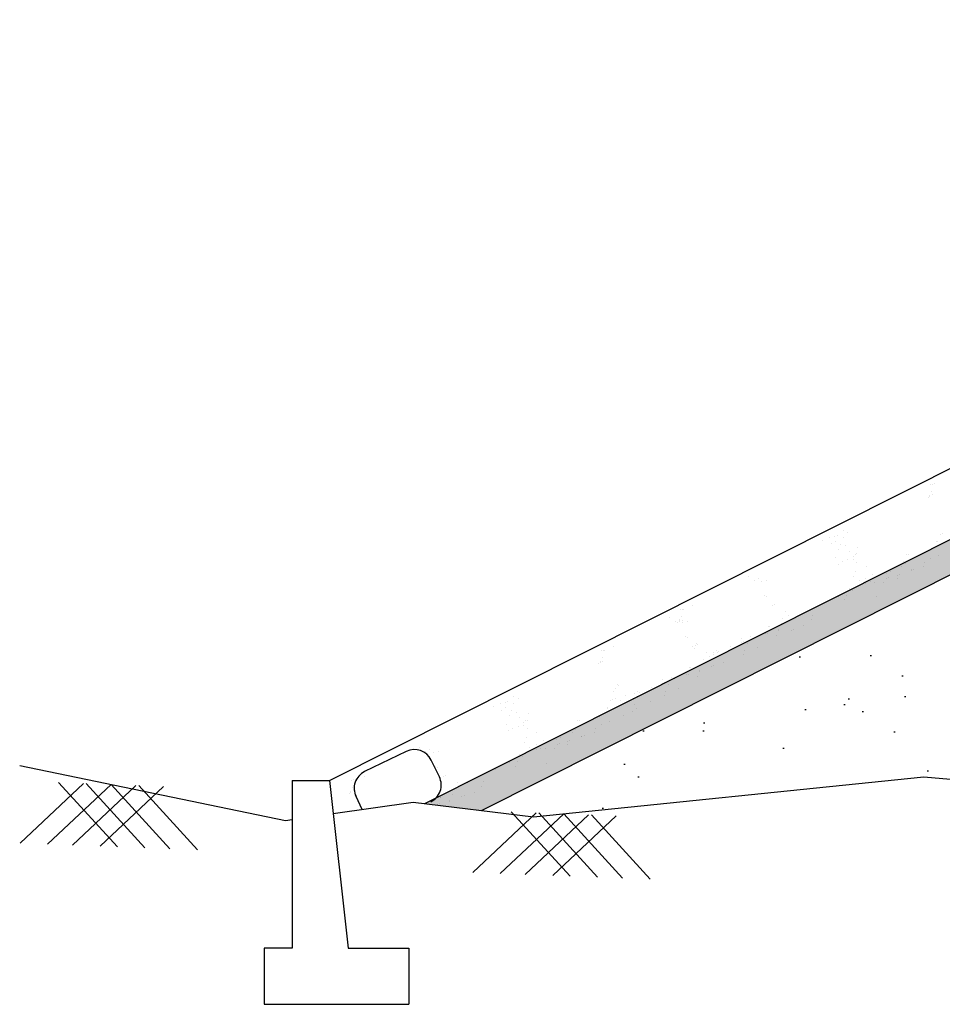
# Model space of a CAD drawing. Header units: feet. Extents: x -7746059455 to -3872629402, y -13315170761 to -6657188523.
# Tile 28 of 52: x -3872842241 to -3872837972, y -6657603122 to -6657598567. Entities that reach past the tile are written whole.
import ezdxf

# ---------------------------------------------------------------- set-up
doc = ezdxf.new("R2010")
doc.units = ezdxf.units.FT
doc.header["$MEASUREMENT"] = 0
doc.layers.add('CHNGE', color=7, linetype='Continuous')

msp = doc.modelspace()

# ---------------------------------------------------------------- hatches: boundary and pattern name
at = {"layer": 'CHNGE'}
h = msp.add_hatch(dxfattribs=at)
h.set_pattern_fill('AR-SAND', color=256, scale=86.328285, style=0)
h.set_pattern_definition([(37.5, (-3870562048.92, -6673258471.43), (-5.4381086, 166.3393916), [0, -131.2189933, 0, -146.7580846, 0, -140.2834632]), (7.5, (-3870562048.92, -6673258471.43), (152.781788, 243.63103), [0, -70.7891938, 0, -118.2697505, 0, -45.3223497]), (327.5, (-3870562155.11, -6673258471.43), (268.8385264, 0.4885364), [0, -43.1641425, 0, -155.3909131, 0, -202.8714699]), (317.5, (-3870562155.1, -6673258471.43), (259.5137545, 75.7682264), [0, -21.5820713, 0, -101.8673764, 0, -116.5431848])])
h.paths.add_polyline_path([(-3872833696.216968, -6657599004.504622), (-3872832727.764272, -6657598975.45104), (-3872832727.764272, -6657598828.626934), (-3872833733.100589, -6657598858.787021), (-3872840366.152817, -6657602193.424134), (-3872840103.121447, -6657602225.450382)])
h = msp.add_hatch(dxfattribs=at)
h.set_pattern_fill('AR-SAND', color=256, scale=345.31314, style=0)
h.set_pattern_definition([(37.5, (-3870562048.9, -6673258471.43), (-21.752434, 665.357566), [0, -524.875973, 0, -587.032338, 0, -561.133853]), (7.5, (-3870562048.9, -6673258471.4), (611.12715, 974.52412), [0, -283.156775, 0, -473.079002, 0, -181.289399]), (327.5, (-3870562473.66, -6673258471.43), (1075.354106, 1.954146), [0, -172.65657, 0, -621.563652, 0, -811.48588]), (317.5, (-3870562473.7, -6673258471.4), (1038.05502, 303.072905), [0, -86.328285, 0, -407.469506, 0, -466.17274])])
h.paths.add_polyline_path([(-3872827867.705224, -6657602038.731335), (-3872827754.14713, -6657602050.939106), (-3872827675.406182, -6657602090.247357), (-3872826650.898106, -6657602047.090621), (-3872825585.132362, -6657602089.099795), (-3872825559.299735, -6657602065.497996), (-3872825539.553305, -6657602090.896379), (-3872824862.065921, -6657602117.600825), (-3872824668.065057, -6657602059.492639), (-3872824554.873836, -6657602083.559257), (-3872823224.15333, -6657602182.019939), (-3872822768.149966, -6657602075.84761), (-3872821596.693013, -6657602182.019939), (-3872820594.184165, -6657602116.13216), (-3872820586.175141, -6657602108.814768), (-3872820581.152016, -6657602115.27565), (-3872820427.588446, -6657602105.183006), (-3872820022.487429, -6657602070.315632), (-3872818973.316918, -6657602177.423941), (-3872825284.690193, -6657599004.504622), (-3872826253.14289, -6657598975.45104), (-3872826253.14289, -6657598945.038066), (-3872829490.45358, -6657598847.918743), (-3872832727.764272, -6657598945.038066), (-3872832727.764272, -6657598975.45104), (-3872833696.216968, -6657599004.504622), (-3872840103.121447, -6657602225.450382), (-3872839863.052764, -6657602254.680735), (-3872838057.119767, -6657602070.315632), (-3872837652.018753, -6657602105.183006), (-3872836482.914184, -6657602182.019939), (-3872835311.457231, -6657602075.84761), (-3872834855.453867, -6657602182.019939), (-3872833524.733359, -6657602083.559257), (-3872833411.542139, -6657602059.492639), (-3872833217.541276, -6657602117.600825), (-3872833030.740083, -6657602110.237704), (-3872833020.358997, -6657602100.753096), (-3872833013.512951, -6657602109.558664), (-3872831428.709092, -6657602047.090621), (-3872830404.201015, -6657602090.247357), (-3872830325.460067, -6657602050.939106), (-3872830211.901973, -6657602038.731335), (-3872829039.803598, -6657602085.448046)])
h.paths.add_polyline_path([(-3872830886.128077, -6657601068.82498), (-3872827731.068886, -6657601068.82498), (-3872827731.068886, -6657601330.548442), (-3872830886.128077, -6657601330.548442)], flags=24)
h.paths.add_polyline_path([(-3872831342.405685, -6657599061.993511), (-3872826823.521418, -6657599061.993511), (-3872826823.521418, -6657599363.42674), (-3872831342.405685, -6657599363.42674)], flags=24)
h.paths.add_polyline_path([(-3872831331.273779, -6657599371.572605), (-3872827038.822318, -6657599371.572605), (-3872827038.822318, -6657599677.362704), (-3872831331.273779, -6657599677.362704)], flags=24)
h.paths.add_polyline_path([(-3872831342.405685, -6657599786.619016), (-3872827134.850963, -6657599786.619016), (-3872827134.850963, -6657600088.05224), (-3872831342.405685, -6657600088.05224)], flags=24)
h.paths.add_polyline_path([(-3872831342.405685, -6657600162.958662), (-3872827010.742383, -6657600162.958662), (-3872827010.742383, -6657600425.92694), (-3872831342.405685, -6657600425.92694)], flags=24)

# ---------------------------------------------------------------- linework, layer by layer
at = {"layer": 'CHNGE', "color": 31}
for p, q in [((-3872840807.254758, -6657602086.659264), (-3872833806.867835, -6657598567.351828)), ((-3872840366.152817, -6657602193.424146), (-3872833705.286559, -6657598844.804071)), ((-3872840103.121447, -6657602225.450394), (-3872833696.216968, -6657599004.504632)), ((-3872838026.955973, -6657600718.520576), (-3872838026.955973, -6657600718.520576)), ((-3872838022.337219, -6657600747.847929), (-3872838022.337219, -6657600747.847929)), ((-3872838016.728273, -6657600715.079556), (-3872838016.728273, -6657600715.079556)), ((-3872838009.419719, -6657600714.894691), (-3872838009.419719, -6657600714.894691)), ((-3872838036.936816, -6657600776.24075), (-3872838036.936816, -6657600776.24075)), ((-3872838030.607567, -6657600768.946034), (-3872838030.607567, -6657600768.946034)), ((-3872838030.381017, -6657600774.230939), (-3872838030.381017, -6657600774.230939)), ((-3872838017.987239, -6657600765.911216), (-3872838017.987239, -6657600765.911216)), ((-3872838430.692033, -6657600928.828476), (-3872838430.692033, -6657600928.828476)), ((-3872838410.308525, -6657600937.783375), (-3872838410.308525, -6657600937.783375)), ((-3872838524.040531, -6657600976.047547), (-3872838524.040531, -6657600976.047547)), ((-3872838493.84845, -6657600963.563034), (-3872838493.84845, -6657600963.563034)), ((-3872838468.81096, -6657600957.466025), (-3872838468.81096, -6657600957.466025)), ((-3872838466.864283, -6657600982.086764), (-3872838466.864283, -6657600982.086764)), ((-3872838458.583262, -6657600954.025001), (-3872838458.583262, -6657600954.025001)), ((-3872838429.715479, -6657600962.136664), (-3872838429.715479, -6657600962.136664)), ((-3872837999.126414, -6657600981.012507), (-3872837999.126414, -6657600981.012507)), ((-3872837995.39075, -6657600982.710085), (-3872837995.39075, -6657600982.710085)), ((-3872837982.473253, -6657600949.756851), (-3872837982.473253, -6657600949.756851)), ((-3872837972.332663, -6657600944.063865), (-3872837972.332663, -6657600944.063865)), ((-3872838485.813859, -6657600992.416297), (-3872838485.813859, -6657600992.416297)), ((-3872838450.903326, -6657601016.188007), (-3872838450.903326, -6657601016.188007)), ((-3872838442.632976, -6657600995.0899), (-3872838442.632976, -6657600995.0899)), ((-3872838419.725508, -6657601001.383418), (-3872838419.725508, -6657601001.383418)), ((-3872838402.804089, -6657601025.744451), (-3872838402.804089, -6657601025.744451)), ((-3872838362.69929, -6657601008.92189), (-3872838362.69929, -6657601008.92189)), ((-3872838036.032359, -6657601023.221904), (-3872838036.032359, -6657601023.221904)), ((-3872838003.661102, -6657601003.808197), (-3872838003.661102, -6657601003.808197)), ((-3872838466.444321, -6657601057.278053), (-3872838466.444321, -6657601057.278053)), ((-3872838409.920142, -6657601066.256069), (-3872838409.920142, -6657601066.256069)), ((-3872838384.633301, -6657601051.105586), (-3872838384.633301, -6657601051.105586)), ((-3872838383.887136, -6657601062.973235), (-3872838383.887136, -6657601062.973235)), ((-3872838375.616787, -6657601041.875128), (-3872838375.616787, -6657601041.875128)), ((-3872838366.989652, -6657601038.646008), (-3872838366.989652, -6657601038.646008)), ((-3872838150.645778, -6657601075.170008), (-3872838150.645778, -6657601075.170008)), ((-3872838137.728281, -6657601042.216771), (-3872838137.728281, -6657601042.216771)), ((-3872838127.084219, -6657601039.598386), (-3872838127.084219, -6657601039.598386)), ((-3872838025.242772, -6657601058.86421), (-3872838025.242772, -6657601058.86421)), ((-3872837989.32105, -6657601045.885164), (-3872837989.32105, -6657601045.885164)), ((-3872838454.157712, -6657601086.161865), (-3872838454.157712, -6657601086.161865)), ((-3872838435.208134, -6657601075.832332), (-3872838435.208134, -6657601075.832332)), ((-3872838372.916992, -6657601120.844699), (-3872838372.916992, -6657601120.844699)), ((-3872838368.75825, -6657601077.437901), (-3872838368.75825, -6657601077.437901)), ((-3872838323.735787, -6657601097.559447), (-3872838323.735787, -6657601097.559447)), ((-3872838212.263439, -6657601119.286567), (-3872838212.263439, -6657601119.286567)), ((-3872838158.916127, -6657601096.268116), (-3872838158.916127, -6657601096.268116)), ((-3872838144.044956, -6657601082.100246), (-3872838144.044956, -6657601082.100246)), ((-3872838116.117692, -6657601112.153324), (-3872838116.117692, -6657601112.153324)), ((-3872838115.619015, -6657601114.231765), (-3872838115.619015, -6657601114.231765)), ((-3872838105.391315, -6657601110.790746), (-3872838105.391315, -6657601110.790746)), ((-3872838057.11658, -6657601094.549114), (-3872838057.11658, -6657601094.549114)), ((-3872838052.96128, -6657601077.418767), (-3872838052.96128, -6657601077.418767)), ((-3872838869.922646, -6657601141.926342), (-3872838869.922646, -6657601141.926342)), ((-3872838842.570137, -6657601163.109669), (-3872838842.570137, -6657601163.109669)), ((-3872838823.620557, -6657601152.780138), (-3872838823.620557, -6657601152.780138)), ((-3872838785.353001, -6657601163.043662), (-3872838785.353001, -6657601163.043662)), ((-3872838381.187341, -6657601141.942807), (-3872838381.187341, -6657601141.942807)), ((-3872838355.685213, -6657601163.32666), (-3872838355.685213, -6657601163.32666)), ((-3872838327.627897, -6657601153.662319), (-3872838327.627897, -6657601153.662319)), ((-3872838292.983304, -6657601134.676689), (-3872838292.983304, -6657601134.676689)), ((-3872838231.213017, -6657601129.616104), (-3872838231.213017, -6657601129.616104)), ((-3872838229.351021, -6657601152.495935), (-3872838229.351021, -6657601152.495935)), ((-3872838219.123322, -6657601149.054914), (-3872838219.123322, -6657601149.054914)), ((-3872838180.4978, -6657601151.324131), (-3872838180.4978, -6657601151.324131)), ((-3872838180.435268, -6657601139.205596), (-3872838180.435268, -6657601139.205596)), ((-3872838170.848587, -6657601132.81329), (-3872838170.848587, -6657601132.81329)), ((-3872838806.248058, -6657601166.588323), (-3872838806.248058, -6657601166.588323)), ((-3872838402.769012, -6657601196.998822), (-3872838402.769012, -6657601196.998822)), ((-3872838388.470905, -6657601208.164989), (-3872838388.470905, -6657601208.164989)), ((-3872838325.314492, -6657601173.430432), (-3872838325.314492, -6657601173.430432)), ((-3872838305.900802, -6657601167.629928), (-3872838305.900802, -6657601167.629928)), ((-3872838284.58059, -6657601171.077457), (-3872838284.58059, -6657601171.077457)), ((-3872838244.075499, -6657601170.739201), (-3872838244.075499, -6657601170.739201)), ((-3872838796.442692, -6657601231.460975), (-3872838796.442692, -6657601231.460975)), ((-3872838787.289162, -6657601234.727904), (-3872838787.289162, -6657601234.727904)), ((-3872838452.788479, -6657601235.217263), (-3872838452.788479, -6657601235.217263)), ((-3872838423.956859, -6657601251.050168), (-3872838423.956859, -6657601251.050168)), ((-3872838415.686512, -6657601229.952056), (-3872838415.686512, -6657601229.952056)), ((-3872838277.022173, -6657601237.078354), (-3872838277.022173, -6657601237.078354)), ((-3872839185.051454, -6657601297.518829), (-3872839185.051454, -6657601297.518829)), ((-3872839174.823753, -6657601294.077807), (-3872839174.823753, -6657601294.077807)), ((-3872839167.515199, -6657601293.892943), (-3872839167.515199, -6657601293.892943)), ((-3872839126.54902, -6657601277.836178), (-3872839126.54902, -6657601277.836178)), ((-3872838759.677777, -6657601276.36587), (-3872838759.677777, -6657601276.36587)), ((-3872838749.45008, -6657601272.924853), (-3872838749.45008, -6657601272.924853)), ((-3872838516.428709, -6657601266.750866), (-3872838516.428709, -6657601266.750866)), ((-3872839235.616692, -6657601331.524702), (-3872839235.616692, -6657601331.524702)), ((-3872839189.314601, -6657601342.378502), (-3872839189.314601, -6657601342.378502)), ((-3872839188.703044, -6657601347.944288), (-3872839188.703044, -6657601347.944288)), ((-3872839180.432697, -6657601326.84618), (-3872839180.432697, -6657601326.84618)), ((-3872839176.082719, -6657601344.909471), (-3872839176.082719, -6657601344.909471)), ((-3872838711.837043, -6657601338.635343), (-3872838711.837043, -6657601338.635343)), ((-3872838695.991504, -6657601305.426688), (-3872838695.991504, -6657601305.426688)), ((-3872838684.384173, -6657601324.355694), (-3872838684.384173, -6657601324.355694)), ((-3872838661.140483, -6657601335.462117), (-3872838661.140483, -6657601335.462117)), ((-3872838643.902698, -6657601328.537693), (-3872838643.902698, -6657601328.537693)), ((-3872838579.211887, -6657601343.510086), (-3872838579.211887, -6657601343.510086)), ((-3872838570.941537, -6657601322.411979), (-3872838570.941537, -6657601322.411979)), ((-3872839208.264181, -6657601352.708032), (-3872839208.264181, -6657601352.708032)), ((-3872839195.032298, -6657601355.238997), (-3872839195.032298, -6657601355.238997)), ((-3872839188.476498, -6657601353.229186), (-3872839188.476498, -6657601353.229186)), ((-3872839171.942104, -6657601356.186683), (-3872839171.942104, -6657601356.186683)), ((-3872839151.047046, -6657601352.642022), (-3872839151.047046, -6657601352.642022)), ((-3872838774.993457, -6657601373.369899), (-3872838774.993457, -6657601373.369899)), ((-3872838773.447193, -6657601372.904505), (-3872838773.447193, -6657601372.904505)), ((-3872838730.72969, -6657601388.586953), (-3872838730.72969, -6657601388.586953)), ((-3872838730.490674, -6657601393.435939), (-3872838730.490674, -6657601393.435939)), ((-3872838717.573177, -6657601360.482704), (-3872838717.573177, -6657601360.482704)), ((-3872838671.206006, -6657601391.441388), (-3872838671.206006, -6657601391.441388)), ((-3872838660.978309, -6657601388.000365), (-3872838660.978309, -6657601388.000365)), ((-3872838612.703572, -6657601371.758736), (-3872838612.703572, -6657601371.758736)), ((-3872839162.136737, -6657601421.059335), (-3872839162.136737, -6657601421.059335)), ((-3872839152.983208, -6657601424.326268), (-3872839152.983208, -6657601424.326268)), ((-3872838902.951262, -6657601431.955772), (-3872838902.951262, -6657601431.955772)), ((-3872838860.615254, -6657601420.420357), (-3872838860.615254, -6657601420.420357)), ((-3872838844.461696, -6657601426.851124), (-3872838844.461696, -6657601426.851124)), ((-3872838789.232126, -6657601408.269603), (-3872838789.232126, -6657601408.269603)), ((-3872838779.004426, -6657601404.828577), (-3872838779.004426, -6657601404.828577)), ((-3872838738.761024, -6657601414.534052), (-3872838738.761024, -6657601414.534052)), ((-3872839540.5178, -6657601483.676167), (-3872839540.5178, -6657601483.676167)), ((-3872839533.209244, -6657601483.491307), (-3872839533.209244, -6657601483.491307)), ((-3872839492.243062, -6657601467.43454), (-3872839492.243062, -6657601467.43454)), ((-3872839125.371825, -6657601465.964231), (-3872839125.371825, -6657601465.964231)), ((-3872839118.98706, -6657601473.699088), (-3872839118.98706, -6657601473.699088)), ((-3872839115.144126, -6657601462.52321), (-3872839115.144126, -6657601462.52321)), ((-3872839110.716712, -6657601452.600978), (-3872839110.716712, -6657601452.600978)), ((-3872839104.548192, -6657601455.92222), (-3872839104.548192, -6657601455.92222)), ((-3872839016.696137, -6657601484.797943), (-3872839016.696137, -6657601484.797943)), ((-3872838949.678274, -6657601468.969168), (-3872838949.678274, -6657601468.969168)), ((-3872838902.96413, -6657601446.533772), (-3872838902.96413, -6657601446.533772)), ((-3872838892.736432, -6657601443.09275), (-3872838892.736432, -6657601443.09275)), ((-3872838872.828202, -6657601452.942622), (-3872838872.828202, -6657601452.942622)), ((-3872838828.82832, -6657601469.776155), (-3872838828.82832, -6657601469.776155)), ((-3872839550.745499, -6657601487.117192), (-3872839550.745499, -6657601487.117192)), ((-3872839546.126742, -6657601516.44454), (-3872839546.126742, -6657601516.44454)), ((-3872839077.531087, -6657601528.233703), (-3872839077.531087, -6657601528.233703)), ((-3872839061.685548, -6657601495.025051), (-3872839061.685548, -6657601495.025051)), ((-3872839050.078219, -6657601513.954055), (-3872839050.078219, -6657601513.954055)), ((-3872839031.128641, -6657601503.624518), (-3872839031.128641, -6657601503.624518)), ((-3872839030.42525, -6657601493.742598), (-3872839030.42525, -6657601493.742598)), ((-3872839013.890855, -6657601496.700095), (-3872839013.890855, -6657601496.700095)), ((-3872839006.501557, -6657601490.346529), (-3872839006.501557, -6657601490.346529)), ((-3872838891.984734, -6657601504.510711), (-3872838891.984734, -6657601504.510711)), ((-3872838885.745701, -6657601485.895861), (-3872838885.745701, -6657601485.895861)), ((-3872839560.726343, -6657601544.837364), (-3872839560.726343, -6657601544.837364)), ((-3872839554.397092, -6657601537.542647), (-3872839554.397092, -6657601537.542647)), ((-3872839554.170541, -6657601542.827547), (-3872839554.170541, -6657601542.827547)), ((-3872839541.776765, -6657601534.507828), (-3872839541.776765, -6657601534.507828)), ((-3872839140.687499, -6657601562.968261), (-3872839140.687499, -6657601562.968261)), ((-3872839139.141237, -6657601562.502861), (-3872839139.141237, -6657601562.502861)), ((-3872839083.267222, -6657601550.081067), (-3872839083.267222, -6657601550.081067)), ((-3872839041.194165, -6657601559.60379), (-3872839041.194165, -6657601559.60379)), ((-3872839030.966465, -6657601556.162766), (-3872839030.966465, -6657601556.162766)), ((-3872838982.69173, -6657601539.92114), (-3872838982.69173, -6657601539.92114)), ((-3872839268.645308, -6657601621.554134), (-3872839268.645308, -6657601621.554134)), ((-3872839226.3093, -6657601610.018721), (-3872839226.3093, -6657601610.018721)), ((-3872839210.155742, -6657601616.449485), (-3872839210.155742, -6657601616.449485)), ((-3872839154.926171, -6657601597.867963), (-3872839154.926171, -6657601597.867963)), ((-3872839144.698472, -6657601594.426939), (-3872839144.698472, -6657601594.426939)), ((-3872839104.45507, -6657601604.132408), (-3872839104.45507, -6657601604.132408)), ((-3872839096.423736, -6657601578.185313), (-3872839096.423736, -6657601578.185313)), ((-3872839096.18472, -6657601583.034304), (-3872839096.18472, -6657601583.034304)), ((-3872839484.681104, -6657601663.297447), (-3872839484.681104, -6657601663.297447)), ((-3872839476.410755, -6657601642.199343), (-3872839476.410755, -6657601642.199343)), ((-3872839470.242235, -6657601645.520582), (-3872839470.242235, -6657601645.520582)), ((-3872839315.372319, -6657601658.567528), (-3872839315.372319, -6657601658.567528)), ((-3872839268.658176, -6657601636.132134), (-3872839268.658176, -6657601636.132134)), ((-3872839258.430477, -6657601632.691113), (-3872839258.430477, -6657601632.691113)), ((-3872839238.522248, -6657601642.540985), (-3872839238.522248, -6657601642.540985)), ((-3872839194.522367, -6657601659.374515), (-3872839194.522367, -6657601659.374515)), ((-3872839954.481559, -6657601697.425089), (-3872839954.481559, -6657601697.425089)), ((-3872839934.09805, -6657601706.379989), (-3872839934.09805, -6657601706.379989)), ((-3872839496.122188, -6657601712.660476), (-3872839496.122188, -6657601712.660476)), ((-3872839495.063148, -6657601674.02673), (-3872839495.063148, -6657601674.02673)), ((-3872839485.894487, -6657601709.219457), (-3872839485.894487, -6657601709.219457)), ((-3872839437.619751, -6657601692.977827), (-3872839437.619751, -6657601692.977827)), ((-3872839402.54038, -6657601706.083385), (-3872839402.54038, -6657601706.083385)), ((-3872839396.119295, -6657601683.340961), (-3872839396.119295, -6657601683.340961)), ((-3872839383.590803, -6657601695.75385), (-3872839383.590803, -6657601695.75385)), ((-3872839382.390182, -6657601674.396303), (-3872839382.390182, -6657601674.396303)), ((-3872839372.195599, -6657601679.944891), (-3872839372.195599, -6657601679.944891)), ((-3872839257.67878, -6657601694.109075), (-3872839257.67878, -6657601694.109075)), ((-3872839251.439744, -6657601675.494221), (-3872839251.439744, -6657601675.494221)), ((-3872840047.830057, -6657601744.644161), (-3872840047.830057, -6657601744.644161)), ((-3872840017.637972, -6657601732.159647), (-3872840017.637972, -6657601732.159647)), ((-3872839992.600483, -6657601726.06264), (-3872839992.600483, -6657601726.06264)), ((-3872839990.653807, -6657601750.683375), (-3872839990.653807, -6657601750.683375)), ((-3872839982.372787, -6657601722.621617), (-3872839982.372787, -6657601722.621617)), ((-3872839953.505003, -6657601730.733275), (-3872839953.505003, -6657601730.733275)), ((-3872839522.915939, -6657601749.609124), (-3872839522.915939, -6657601749.609124)), ((-3872839519.180276, -6657601751.306701), (-3872839519.180276, -6657601751.306701)), ((-3872839506.262779, -6657601718.353465), (-3872839506.262779, -6657601718.353465)), ((-3872839491.603398, -6657601754.632193), (-3872839491.603398, -6657601754.632193)), ((-3872839459.759525, -6657601714.874568), (-3872839459.759525, -6657601714.874568)), ((-3872839393.777275, -6657601735.000904), (-3872839393.777275, -6657601735.000904)), ((-3872839385.636586, -6657601752.694947), (-3872839385.636586, -6657601752.694947)), ((-3872839321.996355, -6657601721.161343), (-3872839321.996355, -6657601721.161343)), ((-3872840009.603386, -6657601761.012909), (-3872840009.603386, -6657601761.012909)), ((-3872839974.692851, -6657601784.784618), (-3872839974.692851, -6657601784.784618)), ((-3872839966.422502, -6657601763.686511), (-3872839966.422502, -6657601763.686511)), ((-3872839943.51503, -6657601769.980026), (-3872839943.51503, -6657601769.980026)), ((-3872839926.593614, -6657601794.341064), (-3872839926.593614, -6657601794.341064)), ((-3872839886.488815, -6657601777.518505), (-3872839886.488815, -6657601777.518505)), ((-3872839559.82188, -6657601791.818518), (-3872839559.82188, -6657601791.818518)), ((-3872839527.450623, -6657601772.404809), (-3872839527.450623, -6657601772.404809)), ((-3872839448.793, -6657601787.429506), (-3872839448.793, -6657601787.429506)), ((-3872839406.694772, -6657601767.954139), (-3872839406.694772, -6657601767.954139)), ((-3872839990.233846, -6657601825.874665), (-3872839990.233846, -6657601825.874665)), ((-3872839958.99766, -6657601844.428943), (-3872839958.99766, -6657601844.428943)), ((-3872839933.709664, -6657601834.852679), (-3872839933.709664, -6657601834.852679)), ((-3872839908.422827, -6657601819.702197), (-3872839908.422827, -6657601819.702197)), ((-3872839907.676662, -6657601831.569845), (-3872839907.676662, -6657601831.569845)), ((-3872839899.406312, -6657601810.47174), (-3872839899.406312, -6657601810.47174)), ((-3872839892.547775, -6657601846.034514), (-3872839892.547775, -6657601846.034514)), ((-3872839890.779176, -6657601807.242621), (-3872839890.779176, -6657601807.242621)), ((-3872839674.4353, -6657601843.766617), (-3872839674.4353, -6657601843.766617)), ((-3872839661.517804, -6657601810.813382), (-3872839661.517804, -6657601810.813382)), ((-3872839650.873744, -6657601808.194998), (-3872839650.873744, -6657601808.194998)), ((-3872839576.750805, -6657601846.015378), (-3872839576.750805, -6657601846.015378)), ((-3872839549.032299, -6657601827.460824), (-3872839549.032299, -6657601827.460824)), ((-3872839513.110573, -6657601814.481774), (-3872839513.110573, -6657601814.481774)), ((-3872839977.947239, -6657601854.758478), (-3872839977.947239, -6657601854.758478)), ((-3872839896.706517, -6657601889.441314), (-3872839896.706517, -6657601889.441314)), ((-3872839847.525312, -6657601866.156061), (-3872839847.525312, -6657601866.156061)), ((-3872839736.052964, -6657601887.88318), (-3872839736.052964, -6657601887.88318)), ((-3872839682.705651, -6657601864.864727), (-3872839682.705651, -6657601864.864727)), ((-3872839667.834481, -6657601850.696861), (-3872839667.834481, -6657601850.696861)), ((-3872839639.907217, -6657601880.749933), (-3872839639.907217, -6657601880.749933)), ((-3872839639.408539, -6657601882.828378), (-3872839639.408539, -6657601882.828378)), ((-3872839629.180843, -6657601879.387356), (-3872839629.180843, -6657601879.387356)), ((-3872839580.906105, -6657601863.145726), (-3872839580.906105, -6657601863.145726)), ((-3872840389.41806, -6657601931.958911), (-3872840389.41806, -6657601931.958911)), ((-3872839904.976865, -6657601910.539421), (-3872839904.976865, -6657601910.539421)), ((-3872839879.47474, -6657601931.923273), (-3872839879.47474, -6657601931.923273)), ((-3872839851.417423, -6657601922.258933), (-3872839851.417423, -6657601922.258933)), ((-3872839829.690327, -6657601936.226539), (-3872839829.690327, -6657601936.226539)), ((-3872839816.772828, -6657601903.2733), (-3872839816.772828, -6657601903.2733)), ((-3872839808.370117, -6657601939.674072), (-3872839808.370117, -6657601939.674072)), ((-3872839767.865024, -6657601939.335812), (-3872839767.865024, -6657601939.335812)), ((-3872839755.002543, -6657601898.212715), (-3872839755.002543, -6657601898.212715)), ((-3872839753.140546, -6657601921.092552), (-3872839753.140546, -6657601921.092552)), ((-3872839742.912848, -6657601917.651525), (-3872839742.912848, -6657601917.651525)), ((-3872839704.287323, -6657601919.920743), (-3872839704.287323, -6657601919.920743)), ((-3872839704.224793, -6657601907.802207), (-3872839704.224793, -6657601907.802207)), ((-3872839694.638112, -6657601901.409899), (-3872839694.638112, -6657601901.409899)), ((-3872840451.75566, -6657601952.220691), (-3872840644.42741, -6657602045.514214)), ((-3872840362.065547, -6657601953.14224), (-3872840362.065547, -6657601953.14224)), ((-3872840343.115968, -6657601942.812705), (-3872840343.115968, -6657601942.812705)), ((-3872840325.743472, -6657601956.620891), (-3872840325.743472, -6657601956.620891)), ((-3872840304.848414, -6657601953.076232), (-3872840304.848414, -6657601953.076232)), ((-3872839926.558537, -6657601965.595436), (-3872839926.558537, -6657601965.595436)), ((-3872839912.260429, -6657601976.761604), (-3872839912.260429, -6657601976.761604)), ((-3872839849.104015, -6657601942.027047), (-3872839849.104015, -6657601942.027047)), ((-3872840298.811676, -6657602069.995907), (-3872840336.434225, -6657601992.297023)), ((-3872840315.938104, -6657602021.493546), (-3872840315.938104, -6657602021.493546)), ((-3872840306.784574, -6657602024.760472), (-3872840306.784574, -6657602024.760472)), ((-3872839976.578005, -6657602003.813875), (-3872839976.578005, -6657602003.813875)), ((-3872839947.746385, -6657602019.646778), (-3872839947.746385, -6657602019.646778)), ((-3872839939.476036, -6657601998.548672), (-3872839939.476036, -6657601998.548672)), ((-3872839800.811696, -6657602005.674966), (-3872839800.811696, -6657602005.674966)), ((-3872840646.044431, -6657602067.868748), (-3872840646.044431, -6657602067.868748)), ((-3872840279.17319, -6657602066.39844), (-3872840279.17319, -6657602066.39844)), ((-3872840268.945493, -6657602062.957415), (-3872840268.945493, -6657602062.957415)), ((-3872840040.218235, -6657602035.347477), (-3872840040.218235, -6657602035.347477)), ((-3872842239.039356, -6657602376.612363), (-3872841945.602401, -6657602099.95521)), ((-3872842111.178138, -6657602381.471086), (-3872841817.741183, -6657602104.813936)), ((-3872841788.641512, -6657602393.727479), (-3872842060.236619, -6657602095.59911)), ((-3872841996.543919, -6657602385.827186), (-3872841703.106964, -6657602109.170035)), ((-3872841660.780294, -6657602398.586205), (-3872841932.375401, -6657602100.457836)), ((-3872841868.682701, -6657602390.685918), (-3872841575.245748, -6657602114.028762)), ((-3872841546.146077, -6657602402.942307), (-3872841817.741183, -6657602104.813936)), ((-3872841418.284859, -6657602407.801032), (-3872841689.879964, -6657602109.672665)), ((-3872840980, -6657602085.861208), (-3872840980, -6657602862.815775)), ((-3872840980, -6657602085.861208), (-3872840807.343429, -6657602085.861208)), ((-3872840807.343429, -6657602085.861208), (-3872840721.015144, -6657602862.815775)), ((-3872840704.546865, -6657602087.551399), (-3872840704.546865, -6657602087.551399)), ((-3872840699.928109, -6657602116.878748), (-3872840699.928109, -6657602116.878748)), ((-3872840694.319167, -6657602084.110374), (-3872840694.319167, -6657602084.110374)), ((-3872840687.010612, -6657602083.925511), (-3872840687.010612, -6657602083.925511)), ((-3872840215.486916, -6657602095.459258), (-3872840215.486916, -6657602095.459258)), ((-3872840203.879584, -6657602114.38826), (-3872840203.879584, -6657602114.38826)), ((-3872840184.930007, -6657602104.058728), (-3872840184.930007, -6657602104.058728)), ((-3872840167.692224, -6657602097.134305), (-3872840167.692224, -6657602097.134305)), ((-3872840103.001411, -6657602112.106697), (-3872840103.001411, -6657602112.106697)), ((-3872840094.73106, -6657602091.00859), (-3872840094.73106, -6657602091.00859)), ((-3872840714.527709, -6657602145.271567), (-3872840714.527709, -6657602145.271567)), ((-3872840708.198459, -6657602137.976859), (-3872840708.198459, -6657602137.976859)), ((-3872840707.971908, -6657602143.261756), (-3872840707.971908, -6657602143.261756)), ((-3872840695.578131, -6657602134.942036), (-3872840695.578131, -6657602134.942036)), ((-3872840655.586841, -6657602220.555446), (-3872840684.503743, -6657602160.835647)), ((-3872840294.488868, -6657602163.402465), (-3872840294.488868, -6657602163.402465)), ((-3872840292.942605, -6657602162.93707), (-3872840292.942605, -6657602162.93707)), ((-3872840237.068588, -6657602150.515273), (-3872840237.068588, -6657602150.515273)), ((-3872840231.332454, -6657602128.667912), (-3872840231.332454, -6657602128.667912)), ((-3872840194.995533, -6657602160.037995), (-3872840194.995533, -6657602160.037995)), ((-3872840184.767835, -6657602156.596974), (-3872840184.767835, -6657602156.596974)), ((-3872840136.493096, -6657602140.355348), (-3872840136.493096, -6657602140.355348)), ((-3872840308.727539, -6657602198.302171), (-3872840308.727539, -6657602198.302171)), ((-3872840298.499839, -6657602194.861145), (-3872840298.499839, -6657602194.861145)), ((-3872840258.256436, -6657602204.566616), (-3872840258.256436, -6657602204.566616)), ((-3872840250.225101, -6657602178.619518), (-3872840250.225101, -6657602178.619518)), ((-3872840249.986087, -6657602183.468512), (-3872840249.986087, -6657602183.468512)), ((-3872840144.716514, -6657602512.224093), (-3872839851.279558, -6657602235.566942)), ((-3872840016.855295, -6657602517.082821), (-3872839723.418341, -6657602240.425666)), ((-3872839694.318671, -6657602529.339214), (-3872839965.913776, -6657602231.210842)), ((-3872839902.221078, -6657602521.438923), (-3872839608.784122, -6657602244.781767)), ((-3872839566.457453, -6657602534.19794), (-3872839838.052559, -6657602236.069569)), ((-3872839774.35986, -6657602526.29765), (-3872839480.922905, -6657602249.640497)), ((-3872839451.823236, -6657602538.554039), (-3872839723.418341, -6657602240.425666)), ((-3872839323.962018, -6657602543.412766), (-3872839595.557122, -6657602245.284396)), ((-3872840980, -6657602862.815775), (-3872841109.492426, -6657602862.815775)), ((-3872841109.492426, -6657602862.815775), (-3872841109.492426, -6657603121.800629)), ((-3872840721.015144, -6657602862.815775), (-3872840440.448218, -6657602862.815775)), ((-3872840440.448218, -6657602862.815775), (-3872840440.448218, -6657603121.800629)), ((-3872841109.492426, -6657603121.800629), (-3872840440.448218, -6657603121.800629))]:
    msp.add_line(p, q, dxfattribs=at)
at = {"layer": 'CHNGE'}
for points in [[(-3872842240.526025, -6657602017.479596), (-3872842240.526025, -6657602017.479596), (-3872841010.476069, -6657602271.570072), (-3872840980, -6657602267.189199)], [(-3872840790.226932, -6657602239.909692), (-3872840420.668548, -6657602186.786403), (-3872839863.052764, -6657602254.680745), (-3872838057.119767, -6657602070.315643), (-3872837652.018753, -6657602105.183018), (-3872836482.914184, -6657602182.019951), (-3872835311.457231, -6657602075.847617), (-3872834855.453867, -6657602182.019951), (-3872833524.733359, -6657602083.559268), (-3872833411.542139, -6657602059.492652), (-3872833217.541276, -6657602117.600839), (-3872831428.709092, -6657602047.090632), (-3872830404.201015, -6657602090.247372), (-3872830325.460067, -6657602050.939114), (-3872830211.901973, -6657602038.731346), (-3872829039.803598, -6657602085.448059)]]:
    msp.add_lwpolyline(points, dxfattribs=at)
for centre, start, end in [((-3872840414.133107, -6657602029.919573), 25.83672284, 115.83670375), ((-3872840606.80486, -6657602123.213097), 115.83670375, 205.83672284), ((-3872840376.510557, -6657602107.618456), 295.83670375, 25.83672284)]:
    msp.add_arc(centre, 86.328285, start, end, dxfattribs=at)

doc.saveas('drawing.dxf')
